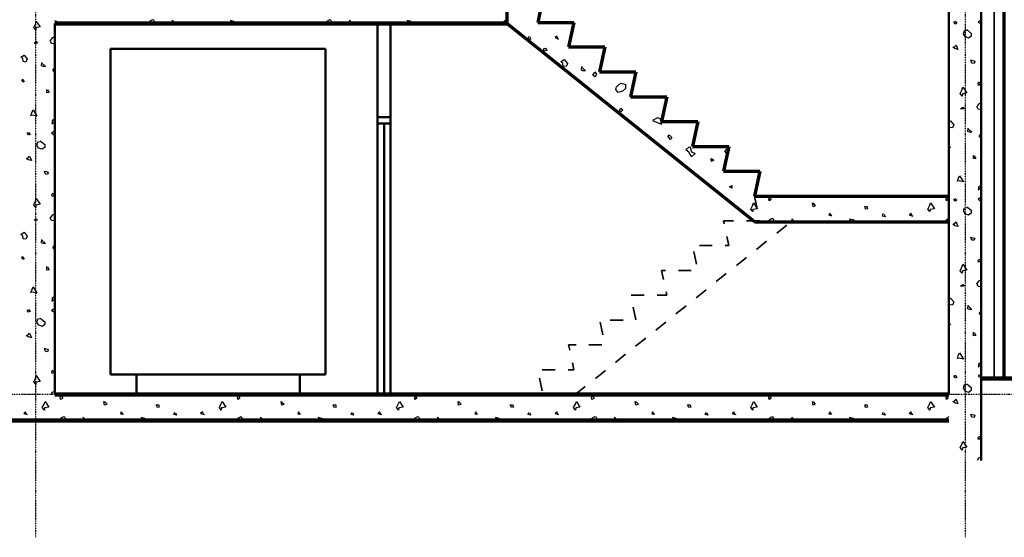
# Model space of a CAD drawing. Extents: x -11408 to 65836, y 12866 to 56869.
# Tile 58 of 68: x 27138 to 34763, y 12866 to 16875. Entities that reach past the tile are written whole.
import ezdxf

# ---------------------------------------------------------------- set-up
doc = ezdxf.new("R2010")
doc.units = 0
doc.linetypes.add('DASHDOT', pattern=[25.4, 12.7, -6.35, 0, -6.35])
doc.layers.add('stramien', color=1, linetype='DASHDOT')
doc.layers.add('vanarris', color=253, linetype='Continuous')

# ---------------------------------------------------------------- blocks, each defined once
blk = doc.blocks.new('*U3')
at = {"layer": 'stramien', "color": 1, "ltscale": 0.5}
blk.add_lwpolyline([(0, 21501.2), (0, -21501.2)], dxfattribs=at)
blk = doc.blocks.new('*U2')
at = {"layer": 'stramien', "color": 0, "linetype": 'ByBlock', "lineweight": -2, "transparency": 16777216}
for p in [(7200, 0), (14400, 0)]:
    blk.add_blockref('*U3', p, dxfattribs=at)

msp = doc.modelspace()

# ---------------------------------------------------------------- linework, layer by layer
at = {"layer": 'stramien', "color": 1, "ltscale": 0.5}
msp.add_lwpolyline([(63695.6, 13971.2), (-11408.5, 13971.2)], dxfattribs=at)
at = {"layer": 'vanarris', "lineweight": 35}
for p, q in [((34683.9, 18796.2), (34683.9, 14096.2)), ((32828.9, 15508.7), (32848.9, 15411.2)), ((32666.4, 15316.2), (32588.9, 15316.2)), ((32588.9, 15316.2), (32593.9, 15293.7)), ((32866.4, 15316.2), (32766.4, 15316.2)), ((33001.4, 15221.2), (33078.9, 15283.7)), ((32613.9, 15196.2), (32628.9, 15126.2)), ((32501.4, 15126.2), (32401.4, 15126.2)), ((32628.9, 15126.2), (32601.4, 15126.2)), ((32843.9, 15096.2), (32921.4, 15158.7)), ((32358.9, 15078.7), (32378.9, 14981.2)), ((32688.9, 14971.2), (32766.4, 15033.7)), ((32138.9, 14933.7), (32108.9, 14933.7)), ((32108.9, 14933.7), (32123.9, 14863.7)), ((32338.9, 14933.7), (32238.9, 14933.7)), ((32531.4, 14846.2), (32608.9, 14908.7)), ((31973.9, 14741.2), (31873.9, 14741.2)), ((32148.9, 14741.2), (32073.9, 14741.2)), ((32143.9, 14766.2), (32148.9, 14741.2)), ((32376.4, 14721.2), (32453.9, 14783.7)), ((31888.9, 14648.7), (31908.9, 14551.2)), ((32218.9, 14596.2), (32298.9, 14658.7)), ((31633.9, 14531.2), (31653.9, 14433.7)), ((31811.4, 14548.7), (31711.4, 14548.7)), ((32063.9, 14471.2), (32141.4, 14533.7)), ((31446.4, 14356.2), (31388.9, 14356.2)), ((31388.9, 14356.2), (31398.9, 14316.2)), ((31646.4, 14356.2), (31546.4, 14356.2)), ((31906.4, 14346.2), (31986.4, 14408.7)), ((31751.4, 14221.2), (31828.9, 14283.7)), ((31418.9, 14216.2), (31428.9, 14163.7)), ((31283.9, 14163.7), (31183.9, 14163.7)), ((31428.9, 14163.7), (31383.9, 14163.7)), ((31596.4, 14096.2), (31673.9, 14158.7)), ((31163.9, 14098.7), (31183.9, 14001.2)), ((31438.9, 13971.2), (31516.4, 14033.7))]:
    msp.add_line(p, q, dxfattribs=at)
at = {"layer": 'vanarris', "lineweight": 70}
for p, q in [((34758.9, 18796.2), (34758.9, 14096.2)), ((30908.9, 17046.2), (30908.9, 16846.2)), ((31188.9, 17046.2), (31148.9, 16853.7)), ((31148.9, 16853.7), (31428.9, 16853.7)), ((31428.9, 16853.7), (31388.9, 16663.7)), ((32828.9, 15308.7), (30908.9, 16846.2)), ((31388.9, 16663.7), (31668.9, 16663.7)), ((31668.9, 16663.7), (31628.9, 16471.2)), ((31628.9, 16471.2), (31908.9, 16471.2)), ((31908.9, 16471.2), (31868.9, 16278.7)), ((31868.9, 16278.7), (32148.9, 16278.7)), ((32148.9, 16278.7), (32108.9, 16086.2)), ((32108.9, 16086.2), (32388.9, 16086.2)), ((32388.9, 16086.2), (32348.9, 15893.7)), ((32348.9, 15893.7), (32628.9, 15893.7)), ((32628.9, 15893.7), (32588.9, 15701.2)), ((32588.9, 15701.2), (32868.9, 15701.2)), ((32868.9, 15701.2), (32828.9, 15508.7)), ((32828.9, 15508.7), (34333.9, 15508.7)), ((32828.9, 15308.7), (34333.9, 15308.7))]:
    msp.add_line(p, q, dxfattribs=at)
at = {"layer": 'vanarris', "lineweight": 50}
for p, q in [((34333.9, 18596.2), (34333.9, 13971.2)), ((34583.9, 18596.2), (34583.9, 13461.2)), ((27408.9, 13971.2), (27408.9, 16846.2)), ((29908.9, 16846.2), (29908.9, 13971.2)), ((30008.9, 16846.2), (30008.9, 13971.2)), ((29506.4, 16648.7), (27841.4, 16648.7)), ((27841.4, 16648.7), (27841.4, 14126.2)), ((29506.4, 14126.2), (29506.4, 16648.7)), ((29908.9, 16121.2), (30008.9, 16121.2)), ((29908.9, 16071.2), (30008.9, 16071.2)), ((29958.9, 16071.2), (29958.9, 13971.2)), ((27841.4, 14126.2), (29506.4, 14126.2)), ((28041.4, 14126.2), (28041.4, 13971.2)), ((29306.4, 14126.2), (29306.4, 13971.2))]:
    msp.add_line(p, q, dxfattribs=at)
at = {"layer": 'vanarris', "lineweight": 25}
for p, q in [((27258.9, 16841.2), (27266.4, 16861.2)), ((27266.4, 16861.2), (27296.4, 16818.7)), ((27423.9, 16861.2), (27408.9, 16866.2)), ((27443.9, 16846.2), (27423.9, 16861.2)), ((28146.4, 16863.7), (28133.9, 16846.2)), ((28166.4, 16873.7), (28146.4, 16863.7)), ((28176.4, 16871.2), (28166.4, 16873.7)), ((28188.9, 16846.2), (28176.4, 16871.2)), ((28346.4, 16846.2), (28318.9, 16871.2)), ((28318.9, 16871.2), (28318.9, 16846.2)), ((28793.9, 16861.2), (28768.9, 16868.7)), ((28768.9, 16868.7), (28781.4, 16846.2)), ((28816.4, 16846.2), (28793.9, 16861.2)), ((29518.9, 16863.7), (29506.4, 16846.2)), ((29538.9, 16873.7), (29518.9, 16863.7)), ((29546.4, 16871.2), (29538.9, 16873.7)), ((29558.9, 16846.2), (29546.4, 16871.2)), ((29716.4, 16846.2), (29691.4, 16871.2)), ((29691.4, 16871.2), (29691.4, 16846.2)), ((30166.4, 16861.2), (30138.9, 16868.7)), ((30138.9, 16868.7), (30153.9, 16846.2)), ((30186.4, 16846.2), (30166.4, 16861.2)), ((30888.9, 16863.7), (30876.4, 16846.2)), ((30908.9, 16873.7), (30888.9, 16863.7)), ((34371.4, 16858.7), (34381.4, 16861.2)), ((34381.4, 16841.2), (34371.4, 16858.7)), ((34381.4, 16863.7), (34393.9, 16848.7)), ((34583.9, 16871.2), (34558.9, 16858.7)), ((34558.9, 16858.7), (34583.9, 16838.7)), ((27246.4, 16813.7), (27258.9, 16841.2)), ((27261.4, 16793.7), (27246.4, 16813.7)), ((27263.9, 16811.2), (27261.4, 16793.7)), ((27296.4, 16818.7), (27263.9, 16811.2)), ((34393.9, 16848.7), (34381.4, 16841.2)), ((34446.4, 16763.7), (34453.9, 16791.2)), ((34453.9, 16791.2), (34471.4, 16793.7)), ((34471.4, 16798.7), (34506.4, 16768.7)), ((27248.9, 16693.7), (27266.4, 16706.2)), ((27266.4, 16706.2), (27276.4, 16693.7)), ((27383.9, 16691.2), (27373.9, 16716.2)), ((27388.9, 16733.7), (27376.4, 16716.2)), ((27408.9, 16741.2), (27388.9, 16733.7)), ((31076.4, 16723.7), (31081.4, 16743.7)), ((31093.9, 16721.2), (31076.4, 16723.7)), ((31088.9, 16741.2), (31093.9, 16721.2)), ((31296.4, 16746.2), (31283.9, 16736.2)), ((31283.9, 16736.2), (31311.4, 16723.7)), ((31306.4, 16723.7), (31296.4, 16746.2)), ((34458.9, 16743.7), (34446.4, 16763.7)), ((34486.4, 16731.2), (34458.9, 16743.7)), ((34506.4, 16746.2), (34486.4, 16731.2)), ((34506.4, 16768.7), (34506.4, 16746.2)), ((27276.4, 16693.7), (27248.9, 16693.7)), ((27408.9, 16686.2), (27383.9, 16691.2)), ((31196.4, 16651.2), (31206.4, 16653.7)), ((31196.4, 16631.2), (31196.4, 16651.2)), ((31221.4, 16636.2), (31196.4, 16631.2)), ((31206.4, 16653.7), (31221.4, 16636.2)), ((31431.4, 16658.7), (31436.4, 16663.7)), ((31458.9, 16658.7), (31431.4, 16658.7)), ((31456.4, 16663.7), (31458.9, 16658.7)), ((31566.4, 16656.2), (31563.9, 16663.7)), ((31591.4, 16653.7), (31566.4, 16656.2)), ((31591.4, 16653.7), (31611.4, 16658.7)), ((31611.4, 16658.7), (31611.4, 16663.7)), ((34363.9, 16661.2), (34376.4, 16663.7)), ((34378.9, 16651.2), (34363.9, 16661.2)), ((34376.4, 16663.7), (34388.9, 16678.7)), ((34403.9, 16643.7), (34378.9, 16651.2)), ((34388.9, 16678.7), (34403.9, 16643.7)), ((27146.4, 16583.7), (27171.4, 16601.2)), ((27161.4, 16573.7), (27146.4, 16583.7)), ((27163.9, 16551.2), (27161.4, 16573.7)), ((27186.4, 16546.2), (27163.9, 16551.2)), ((27171.4, 16601.2), (27196.4, 16571.2)), ((27196.4, 16571.2), (27186.4, 16546.2)), ((31328.9, 16548.7), (31353.9, 16566.2)), ((31343.9, 16538.7), (31328.9, 16548.7)), ((31353.9, 16566.2), (31378.9, 16536.2)), ((34511.4, 16538.7), (34503.9, 16563.7)), ((34508.9, 16561.2), (34533.9, 16553.7)), ((34533.9, 16553.7), (34528.9, 16536.2)), ((27306.4, 16518.7), (27308.9, 16543.7)), ((27306.4, 16541.2), (27336.4, 16513.7)), ((27318.9, 16513.7), (27306.4, 16518.7)), ((27336.4, 16513.7), (27318.9, 16513.7)), ((27393.9, 16481.2), (27408.9, 16503.7)), ((27408.9, 16466.2), (27393.9, 16481.2)), ((31346.4, 16516.2), (31343.9, 16538.7)), ((31368.9, 16513.7), (31346.4, 16516.2)), ((31378.9, 16536.2), (31368.9, 16513.7)), ((31488.9, 16483.7), (31491.4, 16511.2)), ((31488.9, 16508.7), (31518.9, 16478.7)), ((31498.9, 16478.7), (31488.9, 16483.7)), ((31518.9, 16478.7), (31498.9, 16478.7)), ((31591.4, 16471.2), (31603.9, 16453.7)), ((31741.4, 16461.2), (31748.9, 16471.2)), ((31756.4, 16471.2), (31761.4, 16461.2)), ((34528.9, 16536.2), (34511.4, 16538.7)), ((27153.9, 16406.2), (27158.9, 16411.2)), ((27161.4, 16391.2), (27153.9, 16406.2)), ((27156.4, 16413.7), (27171.4, 16396.2)), ((27171.4, 16396.2), (27161.4, 16391.2)), ((31576.4, 16446.2), (31591.4, 16468.7)), ((31591.4, 16431.2), (31576.4, 16446.2)), ((31603.9, 16453.7), (31591.4, 16431.2)), ((31761.4, 16461.2), (31741.4, 16461.2)), ((27348.9, 16308.7), (27348.9, 16333.7)), ((27353.9, 16331.2), (27366.4, 16311.2)), ((31753.9, 16333.7), (31758.9, 16356.2)), ((31771.4, 16311.2), (31753.9, 16333.7)), ((31758.9, 16356.2), (31771.4, 16368.7)), ((31771.4, 16368.7), (31776.4, 16371.2)), ((31806.4, 16321.2), (31771.4, 16311.2)), ((31776.4, 16373.7), (31796.4, 16383.7)), ((31796.4, 16383.7), (31828.9, 16373.7)), ((31828.9, 16341.2), (31806.4, 16321.2)), ((31828.9, 16373.7), (31828.9, 16341.2)), ((34421.4, 16303.7), (34433.9, 16328.7)), ((34433.9, 16328.7), (34441.4, 16351.2)), ((34441.4, 16351.2), (34471.4, 16308.7)), ((34561.4, 16381.2), (34571.4, 16393.7)), ((34563.9, 16366.2), (34561.4, 16381.2)), ((34576.4, 16373.7), (34563.9, 16366.2)), ((34573.9, 16391.2), (34576.4, 16373.7)), ((27366.4, 16311.2), (27348.9, 16308.7)), ((31913.9, 16266.2), (31926.4, 16278.7)), ((31938.9, 16268.7), (31913.9, 16266.2)), ((31936.4, 16278.7), (31938.9, 16268.7)), ((34436.4, 16283.7), (34421.4, 16303.7)), ((34438.9, 16301.2), (34436.4, 16283.7)), ((34471.4, 16308.7), (34438.9, 16301.2)), ((27231.4, 16153.7), (27241.4, 16176.2)), ((27241.4, 16176.2), (27271.4, 16128.7)), ((31781.4, 16171.2), (31793.9, 16188.7)), ((31793.9, 16161.2), (31781.4, 16171.2)), ((31793.9, 16188.7), (31808.9, 16176.2)), ((31808.9, 16176.2), (31793.9, 16161.2)), ((34423.9, 16183.7), (34441.4, 16196.2)), ((34451.4, 16183.7), (34423.9, 16183.7)), ((34441.4, 16196.2), (34451.4, 16183.7)), ((34558.9, 16181.2), (34548.9, 16203.7)), ((34563.9, 16221.2), (34551.4, 16203.7)), ((34583.9, 16176.2), (34558.9, 16181.2)), ((34583.9, 16231.2), (34563.9, 16221.2)), ((27223.9, 16133.7), (27231.4, 16153.7)), ((27238.9, 16136.2), (27223.9, 16133.7)), ((27271.4, 16128.7), (27238.9, 16136.2)), ((27406.4, 16103.7), (27388.9, 16091.2)), ((27388.9, 16091.2), (27388.9, 16068.7)), ((27403.9, 16078.7), (27406.4, 16103.7)), ((32076.4, 16113.7), (32038.9, 16093.7)), ((32038.9, 16093.7), (32108.9, 16066.2)), ((32101.4, 16106.2), (32076.4, 16113.7)), ((32108.9, 16066.2), (32101.4, 16106.2)), ((34333.9, 16083.7), (34346.4, 16091.2)), ((34346.4, 16091.2), (34371.4, 16061.2)), ((27386.4, 16068.7), (27403.9, 16078.7)), ((34336.4, 16063.7), (34333.9, 16063.7)), ((34338.9, 16041.2), (34336.4, 16063.7)), ((34361.4, 16036.2), (34338.9, 16041.2)), ((34371.4, 16061.2), (34361.4, 16036.2)), ((34481.4, 16008.7), (34483.9, 16033.7)), ((34481.4, 16031.2), (34511.4, 16003.7)), ((27206.4, 15981.2), (27196.4, 15998.7)), ((27196.4, 15998.7), (27206.4, 15998.7)), ((27206.4, 16001.2), (27218.9, 15986.2)), ((27218.9, 15986.2), (27206.4, 15981.2)), ((27408.9, 16011.2), (27383.9, 15998.7)), ((27383.9, 15998.7), (27408.9, 15978.7)), ((32156.4, 15968.7), (32166.4, 15983.7)), ((32166.4, 15961.2), (32156.4, 15968.7)), ((32173.9, 15946.2), (32166.4, 15961.2)), ((32168.9, 15981.2), (32188.9, 15963.7)), ((32188.9, 15963.7), (32173.9, 15946.2)), ((34493.9, 16003.7), (34481.4, 16008.7)), ((34511.4, 16003.7), (34493.9, 16003.7)), ((34568.9, 15971.2), (34583.9, 15993.7)), ((34583.9, 15956.2), (34568.9, 15971.2)), ((27271.4, 15903.7), (27278.9, 15928.7)), ((27283.9, 15881.2), (27271.4, 15903.7)), ((27278.9, 15928.7), (27296.4, 15931.2)), ((27311.4, 15871.2), (27283.9, 15881.2)), ((27296.4, 15936.2), (27331.4, 15908.7)), ((27331.4, 15886.2), (27311.4, 15871.2)), ((27331.4, 15908.7), (27331.4, 15886.2)), ((32296.4, 15866.2), (32321.4, 15891.2)), ((32318.9, 15848.7), (32296.4, 15866.2)), ((32326.4, 15893.7), (32341.4, 15851.2)), ((32598.9, 15858.7), (32611.4, 15871.2)), ((32611.4, 15871.2), (32621.4, 15861.2)), ((34333.9, 15898.7), (34346.4, 15886.2)), ((34336.4, 15881.2), (34333.9, 15886.2)), ((34346.4, 15886.2), (34336.4, 15881.2)), ((27188.9, 15801.2), (27201.4, 15803.7)), ((27203.9, 15788.7), (27188.9, 15801.2)), ((27201.4, 15803.7), (27213.9, 15818.7)), ((27228.9, 15783.7), (27203.9, 15788.7)), ((27213.9, 15818.7), (27228.9, 15783.7)), ((32341.4, 15813.7), (32318.9, 15848.7)), ((32341.4, 15851.2), (32368.9, 15838.7)), ((32368.9, 15838.7), (32341.4, 15813.7)), ((32491.4, 15798.7), (32513.9, 15786.2)), ((32493.9, 15776.2), (32491.4, 15798.7)), ((32513.9, 15786.2), (32493.9, 15776.2)), ((32608.9, 15843.7), (32598.9, 15858.7)), ((32613.9, 15823.7), (32608.9, 15843.7)), ((34523.9, 15798.7), (34523.9, 15823.7)), ((34541.4, 15801.2), (34523.9, 15798.7)), ((34528.9, 15821.2), (34541.4, 15801.2)), ((27336.4, 15678.7), (27328.9, 15701.2)), ((27333.9, 15701.2), (27358.9, 15693.7)), ((27353.9, 15676.2), (27336.4, 15678.7)), ((27358.9, 15693.7), (27353.9, 15676.2)), ((34398.9, 15623.7), (34406.4, 15643.7)), ((34406.4, 15643.7), (34416.4, 15666.2)), ((34416.4, 15666.2), (34446.4, 15618.7)), ((32633.9, 15581.2), (32651.4, 15591.2)), ((32651.4, 15571.2), (32633.9, 15581.2)), ((32651.4, 15591.2), (32651.4, 15571.2)), ((34413.9, 15626.2), (34398.9, 15623.7)), ((34446.4, 15618.7), (34413.9, 15626.2)), ((34561.4, 15556.2), (34578.9, 15568.7)), ((34581.4, 15591.2), (34563.9, 15581.2)), ((34563.9, 15581.2), (34563.9, 15556.2)), ((34578.9, 15568.7), (34581.4, 15591.2)), ((27258.9, 15468.7), (27266.4, 15491.2)), ((27266.4, 15491.2), (27296.4, 15446.2)), ((27386.4, 15521.2), (27396.4, 15531.2)), ((27388.9, 15506.2), (27386.4, 15521.2)), ((27401.4, 15511.2), (27388.9, 15506.2)), ((27398.9, 15528.7), (27401.4, 15511.2)), ((32938.9, 15486.2), (32948.9, 15498.7)), ((32941.4, 15471.2), (32938.9, 15486.2)), ((32951.4, 15496.2), (32953.9, 15478.7)), ((33048.9, 15498.7), (33041.4, 15508.7)), ((33046.4, 15508.7), (33048.9, 15498.7)), ((34311.4, 15486.2), (34321.4, 15498.7)), ((34313.9, 15471.2), (34311.4, 15486.2)), ((34323.9, 15496.2), (34326.4, 15478.7)), ((34371.4, 15486.2), (34381.4, 15488.7)), ((34381.4, 15468.7), (34371.4, 15486.2)), ((34381.4, 15491.2), (34393.9, 15476.2)), ((34583.9, 15501.2), (34558.9, 15486.2)), ((34558.9, 15486.2), (34583.9, 15468.7)), ((27246.4, 15441.2), (27258.9, 15468.7)), ((27261.4, 15421.2), (27246.4, 15441.2)), ((27263.9, 15438.7), (27261.4, 15421.2)), ((27296.4, 15446.2), (27263.9, 15438.7)), ((32798.9, 15408.7), (32811.4, 15433.7)), ((32813.9, 15388.7), (32798.9, 15408.7)), ((32811.4, 15433.7), (32821.4, 15456.2)), ((32816.4, 15406.2), (32813.9, 15388.7)), ((32848.9, 15411.2), (32816.4, 15406.2)), ((32821.4, 15456.2), (32848.9, 15411.2)), ((32953.9, 15478.7), (32941.4, 15471.2)), ((33281.4, 15426.2), (33276.4, 15456.2)), ((33276.4, 15456.2), (33286.4, 15451.2)), ((33298.9, 15433.7), (33281.4, 15426.2)), ((33283.9, 15451.2), (33298.9, 15433.7)), ((33688.9, 15408.7), (33681.4, 15428.7)), ((33681.4, 15428.7), (33698.9, 15428.7)), ((33703.9, 15411.2), (33688.9, 15408.7)), ((33698.9, 15431.2), (33703.9, 15411.2)), ((34171.4, 15408.7), (34183.9, 15433.7)), ((34186.4, 15388.7), (34171.4, 15408.7)), ((34183.9, 15433.7), (34191.4, 15456.2)), ((34188.9, 15406.2), (34186.4, 15388.7)), ((34221.4, 15411.2), (34188.9, 15406.2)), ((34191.4, 15456.2), (34221.4, 15411.2)), ((34326.4, 15478.7), (34313.9, 15471.2)), ((34393.9, 15476.2), (34381.4, 15468.7)), ((34446.4, 15393.7), (34453.9, 15418.7)), ((34453.9, 15418.7), (34471.4, 15421.2)), ((34471.4, 15426.2), (34506.4, 15398.7)), ((27248.9, 15321.2), (27266.4, 15333.7)), ((27266.4, 15333.7), (27276.4, 15321.2)), ((27383.9, 15318.7), (27373.9, 15343.7)), ((27388.9, 15361.2), (27376.4, 15343.7)), ((27408.9, 15368.7), (27388.9, 15361.2)), ((32963.9, 15336.2), (32943.9, 15326.2)), ((32971.4, 15333.7), (32963.9, 15336.2)), ((32983.9, 15308.7), (32971.4, 15333.7)), ((33141.4, 15308.7), (33116.4, 15333.7)), ((33116.4, 15333.7), (33116.4, 15308.7)), ((33411.4, 15376.2), (33403.9, 15361.2)), ((33403.9, 15361.2), (33418.9, 15358.7)), ((33426.4, 15353.7), (33411.4, 15376.2)), ((33591.4, 15323.7), (33563.9, 15331.2)), ((33563.9, 15331.2), (33578.9, 15308.7)), ((33818.9, 15353.7), (33823.9, 15373.7)), ((33838.9, 15348.7), (33818.9, 15353.7)), ((33831.4, 15368.7), (33838.9, 15348.7)), ((34038.9, 15376.2), (34026.4, 15363.7)), ((34026.4, 15363.7), (34053.9, 15353.7)), ((34051.4, 15353.7), (34038.9, 15376.2)), ((34333.9, 15336.2), (34313.9, 15326.2)), ((34458.9, 15371.2), (34446.4, 15393.7)), ((34486.4, 15361.2), (34458.9, 15371.2)), ((34506.4, 15376.2), (34486.4, 15361.2)), ((34506.4, 15398.7), (34506.4, 15376.2)), ((27276.4, 15321.2), (27248.9, 15321.2)), ((27408.9, 15316.2), (27383.9, 15318.7)), ((32943.9, 15326.2), (32931.4, 15308.7)), ((33611.4, 15308.7), (33591.4, 15323.7)), ((34313.9, 15326.2), (34301.4, 15308.7)), ((34363.9, 15291.2), (34376.4, 15293.7)), ((34378.9, 15278.7), (34363.9, 15291.2)), ((34376.4, 15293.7), (34388.9, 15308.7)), ((34403.9, 15273.7), (34378.9, 15278.7)), ((34388.9, 15308.7), (34403.9, 15273.7)), ((27146.4, 15211.2), (27171.4, 15228.7)), ((27161.4, 15201.2), (27146.4, 15211.2)), ((27163.9, 15178.7), (27161.4, 15201.2)), ((27186.4, 15176.2), (27163.9, 15178.7)), ((27171.4, 15228.7), (27196.4, 15198.7)), ((27196.4, 15198.7), (27186.4, 15176.2)), ((34511.4, 15168.7), (34503.9, 15191.2)), ((34508.9, 15188.7), (34533.9, 15183.7)), ((34533.9, 15183.7), (34528.9, 15166.2)), ((27306.4, 15146.2), (27308.9, 15173.7)), ((27306.4, 15171.2), (27336.4, 15141.2)), ((27318.9, 15141.2), (27306.4, 15146.2)), ((27336.4, 15141.2), (27318.9, 15141.2)), ((27393.9, 15108.7), (27408.9, 15131.2)), ((27408.9, 15093.7), (27393.9, 15108.7)), ((34528.9, 15166.2), (34511.4, 15168.7)), ((27153.9, 15036.2), (27158.9, 15038.7)), ((27161.4, 15018.7), (27153.9, 15036.2)), ((27156.4, 15041.2), (27171.4, 15023.7)), ((27171.4, 15023.7), (27161.4, 15018.7)), ((27348.9, 14936.2), (27348.9, 14963.7)), ((27353.9, 14961.2), (27366.4, 14938.7)), ((34421.4, 14931.2), (34433.9, 14958.7)), ((34433.9, 14958.7), (34441.4, 14981.2)), ((34441.4, 14981.2), (34471.4, 14936.2)), ((34561.4, 15011.2), (34571.4, 15021.2)), ((34563.9, 14996.2), (34561.4, 15011.2)), ((34576.4, 15001.2), (34563.9, 14996.2)), ((34573.9, 15018.7), (34576.4, 15001.2)), ((27366.4, 14938.7), (27348.9, 14936.2)), ((34436.4, 14911.2), (34421.4, 14931.2)), ((34438.9, 14928.7), (34436.4, 14911.2)), ((34471.4, 14936.2), (34438.9, 14928.7)), ((27231.4, 14781.2), (27241.4, 14806.2)), ((27241.4, 14806.2), (27271.4, 14756.2)), ((34423.9, 14811.2), (34441.4, 14823.7)), ((34451.4, 14811.2), (34423.9, 14811.2)), ((34441.4, 14823.7), (34451.4, 14811.2)), ((34558.9, 14808.7), (34548.9, 14833.7)), ((34563.9, 14851.2), (34551.4, 14833.7)), ((34583.9, 14803.7), (34558.9, 14808.7)), ((34583.9, 14858.7), (34563.9, 14851.2)), ((27223.9, 14761.2), (27231.4, 14781.2)), ((27238.9, 14763.7), (27223.9, 14761.2)), ((27271.4, 14756.2), (27238.9, 14763.7)), ((27406.4, 14731.2), (27388.9, 14721.2)), ((27388.9, 14721.2), (27388.9, 14696.2)), ((27403.9, 14706.2), (27406.4, 14731.2)), ((34333.9, 14711.2), (34346.4, 14718.7)), ((34346.4, 14718.7), (34371.4, 14688.7)), ((27386.4, 14696.2), (27403.9, 14706.2)), ((34336.4, 14691.2), (34333.9, 14693.7)), ((34338.9, 14668.7), (34336.4, 14691.2)), ((34361.4, 14663.7), (34338.9, 14668.7)), ((34371.4, 14688.7), (34361.4, 14663.7)), ((34481.4, 14636.2), (34483.9, 14663.7)), ((34481.4, 14661.2), (34511.4, 14631.2)), ((27196.4, 14626.2), (27206.4, 14628.7)), ((27206.4, 14608.7), (27196.4, 14626.2)), ((27206.4, 14631.2), (27218.9, 14616.2)), ((27218.9, 14616.2), (27206.4, 14608.7)), ((27408.9, 14638.7), (27383.9, 14626.2)), ((27383.9, 14626.2), (27408.9, 14606.2)), ((34493.9, 14631.2), (34481.4, 14636.2)), ((34511.4, 14631.2), (34493.9, 14631.2)), ((34568.9, 14598.7), (34583.9, 14621.2)), ((34583.9, 14583.7), (34568.9, 14598.7)), ((27271.4, 14531.2), (27278.9, 14558.7)), ((27283.9, 14511.2), (27271.4, 14531.2)), ((27278.9, 14558.7), (27296.4, 14561.2)), ((27311.4, 14498.7), (27283.9, 14511.2)), ((27296.4, 14563.7), (27331.4, 14536.2)), ((27331.4, 14513.7), (27311.4, 14498.7)), ((27331.4, 14536.2), (27331.4, 14513.7)), ((34333.9, 14526.2), (34346.4, 14513.7)), ((34336.4, 14508.7), (34333.9, 14513.7)), ((34346.4, 14513.7), (34336.4, 14508.7)), ((27188.9, 14428.7), (27201.4, 14431.2)), ((27203.9, 14418.7), (27188.9, 14428.7)), ((27201.4, 14431.2), (27213.9, 14446.2)), ((27228.9, 14411.2), (27203.9, 14418.7)), ((27213.9, 14446.2), (27228.9, 14411.2)), ((34523.9, 14426.2), (34523.9, 14453.7)), ((34541.4, 14428.7), (34523.9, 14426.2)), ((34528.9, 14451.2), (34541.4, 14428.7)), ((27336.4, 14306.2), (27328.9, 14331.2)), ((27333.9, 14328.7), (27358.9, 14321.2)), ((27353.9, 14303.7), (27336.4, 14306.2)), ((27358.9, 14321.2), (27353.9, 14303.7)), ((34398.9, 14251.2), (34406.4, 14271.2)), ((34406.4, 14271.2), (34416.4, 14296.2)), ((34416.4, 14296.2), (34446.4, 14246.2)), ((34413.9, 14253.7), (34398.9, 14251.2)), ((34446.4, 14246.2), (34413.9, 14253.7)), ((34561.4, 14186.2), (34578.9, 14196.2)), ((34581.4, 14221.2), (34563.9, 14208.7)), ((34563.9, 14208.7), (34563.9, 14186.2)), ((34578.9, 14196.2), (34581.4, 14221.2)), ((27258.9, 14096.2), (27266.4, 14118.7)), ((27266.4, 14118.7), (27296.4, 14073.7)), ((27386.4, 14148.7), (27396.4, 14161.2)), ((27388.9, 14133.7), (27386.4, 14148.7)), ((27401.4, 14141.2), (27388.9, 14133.7)), ((27398.9, 14158.7), (27401.4, 14141.2)), ((34371.4, 14116.2), (34381.4, 14118.7)), ((34381.4, 14098.7), (34371.4, 14116.2)), ((34381.4, 14121.2), (34393.9, 14103.7)), ((34583.9, 14128.7), (34558.9, 14116.2)), ((34558.9, 14116.2), (34583.9, 14096.2)), ((27246.4, 14071.2), (27258.9, 14096.2)), ((27261.4, 14051.2), (27246.4, 14071.2)), ((27263.9, 14068.7), (27261.4, 14051.2)), ((27296.4, 14073.7), (27263.9, 14068.7)), ((34393.9, 14103.7), (34381.4, 14098.7)), ((34446.4, 14021.2), (34453.9, 14048.7)), ((34453.9, 14048.7), (34471.4, 14051.2)), ((34471.4, 14053.7), (34506.4, 14026.2)), ((27388.9, 13988.7), (27376.4, 13971.2)), ((27408.9, 13998.7), (27388.9, 13988.7)), ((27451.4, 13948.7), (27463.9, 13961.2)), ((27466.4, 13958.7), (27468.9, 13941.2)), ((27561.4, 13961.2), (27553.9, 13971.2)), ((27561.4, 13971.2), (27561.4, 13961.2)), ((28823.9, 13948.7), (28836.4, 13961.2)), ((28836.4, 13958.7), (28838.9, 13941.2)), ((28933.9, 13961.2), (28926.4, 13971.2)), ((28931.4, 13971.2), (28933.9, 13961.2)), ((30196.4, 13948.7), (30206.4, 13961.2)), ((30208.9, 13958.7), (30211.4, 13941.2)), ((30303.9, 13961.2), (30296.4, 13971.2)), ((30303.9, 13971.2), (30303.9, 13961.2)), ((31566.4, 13948.7), (31578.9, 13961.2)), ((31581.4, 13958.7), (31583.9, 13941.2)), ((31676.4, 13961.2), (31668.9, 13971.2)), ((31676.4, 13971.2), (31676.4, 13961.2)), ((32938.9, 13948.7), (32948.9, 13961.2)), ((32951.4, 13958.7), (32953.9, 13941.2)), ((33048.9, 13961.2), (33041.4, 13971.2)), ((33046.4, 13971.2), (33048.9, 13961.2)), ((34311.4, 13948.7), (34321.4, 13961.2)), ((34323.9, 13958.7), (34326.4, 13941.2)), ((34458.9, 13998.7), (34446.4, 14021.2)), ((34486.4, 13988.7), (34458.9, 13998.7)), ((34506.4, 14003.7), (34486.4, 13988.7)), ((34506.4, 14026.2), (34506.4, 14003.7)), ((27311.4, 13871.2), (27326.4, 13896.2)), ((27326.4, 13896.2), (27333.9, 13918.7)), ((27333.9, 13918.7), (27363.9, 13873.7)), ((27453.9, 13933.7), (27451.4, 13948.7)), ((27468.9, 13941.2), (27453.9, 13933.7)), ((27793.9, 13888.7), (27788.9, 13918.7)), ((27788.9, 13918.7), (27801.4, 13913.7)), ((27813.9, 13896.2), (27793.9, 13888.7)), ((27798.9, 13913.7), (27813.9, 13896.2)), ((28203.9, 13871.2), (28193.9, 13891.2)), ((28193.9, 13891.2), (28211.4, 13891.2)), ((28211.4, 13893.7), (28218.9, 13873.7)), ((28683.9, 13871.2), (28696.4, 13896.2)), ((28696.4, 13896.2), (28706.4, 13918.7)), ((28706.4, 13918.7), (28733.9, 13873.7)), ((28826.4, 13933.7), (28823.9, 13948.7)), ((28838.9, 13941.2), (28826.4, 13933.7)), ((29166.4, 13888.7), (29161.4, 13918.7)), ((29161.4, 13918.7), (29171.4, 13913.7)), ((29186.4, 13896.2), (29166.4, 13888.7)), ((29168.9, 13913.7), (29186.4, 13896.2)), ((29573.9, 13871.2), (29566.4, 13891.2)), ((29566.4, 13891.2), (29583.9, 13891.2)), ((29583.9, 13893.7), (29588.9, 13873.7)), ((30056.4, 13871.2), (30068.9, 13896.2)), ((30068.9, 13896.2), (30078.9, 13918.7)), ((30078.9, 13918.7), (30106.4, 13873.7)), ((30198.9, 13933.7), (30196.4, 13948.7)), ((30211.4, 13941.2), (30198.9, 13933.7)), ((30536.4, 13888.7), (30533.9, 13918.7)), ((30533.9, 13918.7), (30543.9, 13913.7)), ((30556.4, 13896.2), (30536.4, 13888.7)), ((30541.4, 13913.7), (30556.4, 13896.2)), ((30946.4, 13871.2), (30936.4, 13891.2)), ((30936.4, 13891.2), (30953.9, 13891.2)), ((30953.9, 13893.7), (30961.4, 13873.7)), ((31426.4, 13871.2), (31441.4, 13896.2)), ((31441.4, 13896.2), (31448.9, 13918.7)), ((31448.9, 13918.7), (31476.4, 13873.7)), ((31568.9, 13933.7), (31566.4, 13948.7)), ((31583.9, 13941.2), (31568.9, 13933.7)), ((31908.9, 13888.7), (31903.9, 13918.7)), ((31903.9, 13918.7), (31916.4, 13913.7)), ((31928.9, 13896.2), (31908.9, 13888.7)), ((31913.9, 13913.7), (31928.9, 13896.2)), ((32318.9, 13871.2), (32308.9, 13891.2)), ((32308.9, 13891.2), (32326.4, 13891.2)), ((32326.4, 13893.7), (32333.9, 13873.7)), ((32798.9, 13871.2), (32811.4, 13896.2)), ((32811.4, 13896.2), (32821.4, 13918.7)), ((32821.4, 13918.7), (32848.9, 13873.7)), ((32941.4, 13933.7), (32938.9, 13948.7)), ((32953.9, 13941.2), (32941.4, 13933.7)), ((33281.4, 13888.7), (33276.4, 13918.7)), ((33276.4, 13918.7), (33286.4, 13913.7)), ((33298.9, 13896.2), (33281.4, 13888.7)), ((33283.9, 13913.7), (33298.9, 13896.2)), ((33688.9, 13871.2), (33681.4, 13891.2)), ((33681.4, 13891.2), (33698.9, 13891.2)), ((33698.9, 13893.7), (33703.9, 13873.7)), ((34171.4, 13871.2), (34183.9, 13896.2)), ((34183.9, 13896.2), (34191.4, 13918.7)), ((34191.4, 13918.7), (34221.4, 13873.7)), ((34313.9, 13933.7), (34311.4, 13948.7)), ((34326.4, 13941.2), (34313.9, 13933.7)), ((34363.9, 13918.7), (34376.4, 13921.2)), ((34378.9, 13908.7), (34363.9, 13918.7)), ((34376.4, 13921.2), (34388.9, 13936.2)), ((34403.9, 13901.2), (34378.9, 13908.7)), ((34388.9, 13936.2), (34403.9, 13901.2)), ((27181.4, 13838.7), (27168.9, 13826.2)), ((27168.9, 13826.2), (27196.4, 13816.2)), ((27191.4, 13816.2), (27181.4, 13838.7)), ((27328.9, 13851.2), (27311.4, 13871.2)), ((27363.9, 13873.7), (27328.9, 13868.7)), ((27328.9, 13868.7), (27328.9, 13851.2)), ((27923.9, 13838.7), (27918.9, 13823.7)), ((27918.9, 13823.7), (27931.4, 13821.2)), ((27941.4, 13816.2), (27923.9, 13838.7)), ((28218.9, 13873.7), (28203.9, 13871.2)), ((28331.4, 13816.2), (28338.9, 13836.2)), ((28351.4, 13811.2), (28331.4, 13816.2)), ((28343.9, 13831.2), (28351.4, 13811.2)), ((28553.9, 13838.7), (28538.9, 13826.2)), ((28538.9, 13826.2), (28568.9, 13816.2)), ((28563.9, 13816.2), (28553.9, 13838.7)), ((28698.9, 13851.2), (28683.9, 13871.2)), ((28701.4, 13868.7), (28698.9, 13851.2)), ((28733.9, 13873.7), (28701.4, 13868.7)), ((29296.4, 13838.7), (29291.4, 13823.7)), ((29291.4, 13823.7), (29303.9, 13821.2)), ((29311.4, 13816.2), (29296.4, 13838.7)), ((29588.9, 13873.7), (29573.9, 13871.2)), ((29703.9, 13816.2), (29711.4, 13836.2)), ((29723.9, 13811.2), (29703.9, 13816.2)), ((29716.4, 13831.2), (29723.9, 13811.2)), ((29923.9, 13838.7), (29911.4, 13826.2)), ((29911.4, 13826.2), (29938.9, 13816.2)), ((29936.4, 13816.2), (29923.9, 13838.7)), ((30071.4, 13851.2), (30056.4, 13871.2)), ((30073.9, 13868.7), (30071.4, 13851.2)), ((30106.4, 13873.7), (30073.9, 13868.7)), ((30668.9, 13838.7), (30661.4, 13823.7)), ((30661.4, 13823.7), (30673.9, 13821.2)), ((30683.9, 13816.2), (30668.9, 13838.7)), ((30961.4, 13873.7), (30946.4, 13871.2)), ((31076.4, 13816.2), (31081.4, 13836.2)), ((31093.9, 13811.2), (31076.4, 13816.2)), ((31088.9, 13831.2), (31093.9, 13811.2)), ((31296.4, 13838.7), (31283.9, 13826.2)), ((31283.9, 13826.2), (31311.4, 13816.2)), ((31306.4, 13816.2), (31296.4, 13838.7)), ((31441.4, 13851.2), (31426.4, 13871.2)), ((31443.9, 13868.7), (31441.4, 13851.2)), ((31476.4, 13873.7), (31443.9, 13868.7)), ((32038.9, 13838.7), (32033.9, 13823.7)), ((32033.9, 13823.7), (32046.4, 13821.2)), ((32056.4, 13816.2), (32038.9, 13838.7)), ((32333.9, 13873.7), (32318.9, 13871.2)), ((32446.4, 13816.2), (32453.9, 13836.2)), ((32466.4, 13811.2), (32446.4, 13816.2)), ((32458.9, 13831.2), (32466.4, 13811.2)), ((32668.9, 13838.7), (32653.9, 13826.2)), ((32653.9, 13826.2), (32683.9, 13816.2)), ((32678.9, 13816.2), (32668.9, 13838.7)), ((32813.9, 13851.2), (32798.9, 13871.2)), ((32816.4, 13868.7), (32813.9, 13851.2)), ((32848.9, 13873.7), (32816.4, 13868.7)), ((33411.4, 13838.7), (33403.9, 13823.7)), ((33403.9, 13823.7), (33418.9, 13821.2)), ((33426.4, 13816.2), (33411.4, 13838.7)), ((33703.9, 13873.7), (33688.9, 13871.2)), ((33818.9, 13816.2), (33823.9, 13836.2)), ((33838.9, 13811.2), (33818.9, 13816.2)), ((33831.4, 13831.2), (33838.9, 13811.2)), ((34038.9, 13838.7), (34026.4, 13826.2)), ((34026.4, 13826.2), (34053.9, 13816.2)), ((34051.4, 13816.2), (34038.9, 13838.7)), ((34186.4, 13851.2), (34171.4, 13871.2)), ((34188.9, 13868.7), (34186.4, 13851.2)), ((34221.4, 13873.7), (34188.9, 13868.7)), ((34511.4, 13796.2), (34503.9, 13821.2)), ((34508.9, 13818.7), (34533.9, 13811.2)), ((34533.9, 13811.2), (34528.9, 13793.7)), ((27456.4, 13788.7), (27443.9, 13771.2)), ((27476.4, 13798.7), (27456.4, 13788.7)), ((27486.4, 13796.2), (27476.4, 13798.7)), ((27498.9, 13771.2), (27486.4, 13796.2)), ((27656.4, 13771.2), (27628.9, 13796.2)), ((27628.9, 13796.2), (27628.9, 13771.2)), ((28103.9, 13786.2), (28078.9, 13793.7)), ((28078.9, 13793.7), (28091.4, 13771.2)), ((28126.4, 13771.2), (28103.9, 13786.2)), ((28828.9, 13788.7), (28816.4, 13771.2)), ((28848.9, 13798.7), (28828.9, 13788.7)), ((28856.4, 13796.2), (28848.9, 13798.7)), ((28871.4, 13771.2), (28856.4, 13796.2)), ((29026.4, 13771.2), (29001.4, 13796.2)), ((29001.4, 13796.2), (29001.4, 13771.2)), ((29476.4, 13786.2), (29448.9, 13793.7)), ((29448.9, 13793.7), (29463.9, 13771.2)), ((29498.9, 13771.2), (29476.4, 13786.2)), ((30198.9, 13788.7), (30186.4, 13771.2)), ((30218.9, 13798.7), (30198.9, 13788.7)), ((30228.9, 13796.2), (30218.9, 13798.7)), ((30241.4, 13771.2), (30228.9, 13796.2)), ((30398.9, 13771.2), (30373.9, 13796.2)), ((30373.9, 13796.2), (30373.9, 13771.2)), ((30848.9, 13786.2), (30821.4, 13793.7)), ((30821.4, 13793.7), (30833.9, 13771.2)), ((30868.9, 13771.2), (30848.9, 13786.2)), ((31571.4, 13788.7), (31558.9, 13771.2)), ((31591.4, 13798.7), (31571.4, 13788.7)), ((31601.4, 13796.2), (31591.4, 13798.7)), ((31613.9, 13771.2), (31601.4, 13796.2)), ((31771.4, 13771.2), (31743.9, 13796.2)), ((31743.9, 13796.2), (31743.9, 13771.2)), ((32218.9, 13786.2), (32193.9, 13793.7)), ((32193.9, 13793.7), (32206.4, 13771.2)), ((32241.4, 13771.2), (32218.9, 13786.2)), ((32943.9, 13788.7), (32931.4, 13771.2)), ((32963.9, 13798.7), (32943.9, 13788.7)), ((32971.4, 13796.2), (32963.9, 13798.7)), ((32983.9, 13771.2), (32971.4, 13796.2)), ((33141.4, 13771.2), (33116.4, 13796.2)), ((33116.4, 13796.2), (33116.4, 13771.2)), ((33591.4, 13786.2), (33563.9, 13793.7)), ((33563.9, 13793.7), (33578.9, 13771.2)), ((33611.4, 13771.2), (33591.4, 13786.2)), ((34313.9, 13788.7), (34301.4, 13771.2)), ((34333.9, 13798.7), (34313.9, 13788.7)), ((34528.9, 13793.7), (34511.4, 13796.2)), ((34421.4, 13561.2), (34433.9, 13586.2)), ((34433.9, 13586.2), (34441.4, 13608.7)), ((34441.4, 13608.7), (34471.4, 13563.7)), ((34561.4, 13638.7), (34571.4, 13648.7)), ((34563.9, 13623.7), (34561.4, 13638.7)), ((34576.4, 13631.2), (34563.9, 13623.7)), ((34573.9, 13648.7), (34576.4, 13631.2)), ((34436.4, 13541.2), (34421.4, 13561.2)), ((34438.9, 13558.7), (34436.4, 13541.2)), ((34471.4, 13563.7), (34438.9, 13558.7)), ((34563.9, 13478.7), (34551.4, 13461.2)), ((34583.9, 13488.7), (34563.9, 13478.7))]:
    msp.add_line(p, q, dxfattribs=at)
at = {"layer": 'vanarris', "lineweight": 90}
for p, q in [((30908.9, 16846.2), (27408.9, 16846.2)), ((34333.9, 13971.2), (27408.9, 13971.2)), ((34333.9, 13771.2), (22033.9, 13771.2))]:
    msp.add_line(p, q, dxfattribs=at)
at = {"layer": 'vanarris', "lineweight": 106}
msp.add_line((34583.9, 14096.2), (62501.7, 14096.2), dxfattribs=at)

# ---------------------------------------------------------------- block references
at = {"layer": 'stramien', "xscale": -1}
msp.add_blockref('*U2', (41658.9, 34367.5), dxfattribs=at)

doc.saveas('drawing.dxf')
